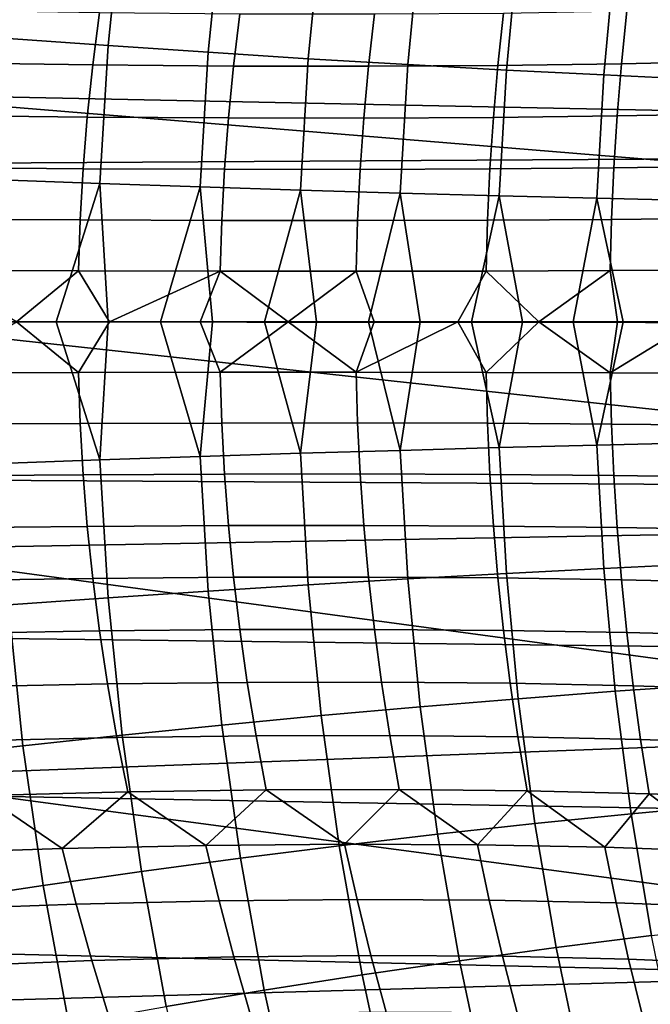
# Model space of a CAD drawing. Header units: metres. Extents: x -167 to 28, y -27 to 27.
# Tile 141 of 256: x -39 to -35, y -5 to 2. Entities that reach past the tile are written whole.
import ezdxf

# ---------------------------------------------------------------- set-up
doc = ezdxf.new("R2010")
doc.units = ezdxf.units.M
doc.layers.add('solid_12_065_021_XXX', color=7, linetype='CONTINUOUS')

msp = doc.modelspace()

# ---------------------------------------------------------------- linework, layer by layer
at = {"layer": 'solid_12_065_021_XXX'}
for points in [[(-40.357224, 3.124776, 154.858139), (-32.167973, 2.674245, 152.4478), (-32.184498, 1.39748, 152.391006), (-40.379467, 1.563355, 154.781281)], [(-39.188187, 2.909418, 98.007355), (-39.862663, 2.986176, 98.105492), (-39.965687, 1.995391, 98.188354), (-39.287514, 1.943803, 98.086655)], [(-38.508362, 2.83633, 97.953125), (-39.188187, 2.909418, 98.007355), (-39.287514, 1.943803, 98.086655), (-38.603992, 1.894676, 98.029175)], [(-37.826038, 2.767219, 97.943024), (-38.508362, 2.83633, 97.953125), (-38.603992, 1.894676, 98.029175), (-37.917995, 1.848217, 98.016159)], [(-37.14407, 2.702375, 97.977104), (-37.826038, 2.767219, 97.943024), (-37.917995, 1.848217, 98.016159), (-37.23241, 1.804623, 98.047668)], [(-36.465317, 2.642068, 98.055206), (-37.14407, 2.702375, 97.977104), (-37.23241, 1.804623, 98.047668), (-36.550121, 1.764076, 98.123566)], [(-35.792618, 2.586552, 98.177017), (-36.465317, 2.642068, 98.055206), (-36.550121, 1.764076, 98.123566), (-35.874004, 1.726747, 98.243538)], [(-35.128788, 2.536059, 98.342026), (-35.792618, 2.586552, 98.177017), (-35.874004, 1.726747, 98.243538), (-35.206902, 1.692793, 98.407066)], [(-34.476612, 2.4908, 98.549538), (-35.128788, 2.536059, 98.342026), (-35.206902, 1.692793, 98.407066), (-34.551624, 1.662357, 98.613472)], [(-34.566975, 2.231623, 160.938293), (-41.056423, 2.153879, 162.56778), (-41.041794, 1.077744, 162.625977), (-34.550938, 1.116674, 161.00206)], [(-39.661716, 2.138404, 60.91029), (-38.663509, 2.121799, 59.664631), (-38.709732, 1.761383, 59.636093), (-39.711361, 1.775298, 60.885098)], [(-38.663509, 2.121799, 59.664631), (-37.702309, 2.112864, 58.390125), (-37.74548, 1.75392, 58.35796), (-38.709732, 1.761383, 59.636093)], [(-37.702309, 2.112864, 58.390125), (-36.778965, 2.111608, 57.087902), (-36.819466, 1.752915, 57.051834), (-37.74548, 1.75392, 58.35796)], [(-36.778965, 2.111608, 57.087902), (-35.894295, 2.118031, 55.759117), (-35.932514, 1.75837, 55.718884), (-36.819466, 1.752915, 57.051834)], [(-35.894295, 2.118031, 55.759117), (-35.049088, 2.132128, 54.404945), (-35.085423, 1.770278, 54.360298), (-35.932514, 1.75837, 55.718884)], [(-35.049088, 2.132128, 54.404945), (-34.244091, 2.153886, 53.026592), (-34.278938, 1.788631, 52.977287), (-35.085423, 1.770278, 54.360298)], [(-38.603992, 1.894676, 98.029175), (-39.287514, 1.943803, 98.086655), (-39.347748, 0.973054, 98.134384), (-38.661964, 0.948381, 98.074913)], [(-37.917995, 1.848217, 98.016159), (-38.603992, 1.894676, 98.029175), (-38.661964, 0.948381, 98.074913), (-37.973724, 0.925045, 98.060104)], [(-37.23241, 1.804623, 98.047668), (-37.917995, 1.848217, 98.016159), (-37.973724, 0.925045, 98.060104), (-37.285927, 0.903145, 98.090034)], [(-39.711361, 1.775298, 60.885098), (-38.709732, 1.761383, 59.636093), (-38.747173, 1.404222, 59.612946), (-39.751625, 1.41539, 60.864704)], [(-38.709732, 1.761383, 59.636093), (-37.74548, 1.75392, 58.35796), (-37.780411, 1.398254, 58.331821), (-38.747173, 1.404222, 59.612946)], [(-36.550121, 1.764076, 98.123566), (-37.23241, 1.804623, 98.047668), (-37.285927, 0.903145, 98.090034), (-36.601479, 0.882774, 98.164574)], [(-36.819466, 1.752915, 57.051834), (-35.932514, 1.75837, 55.718884), (-35.963375, 1.40194, 55.6861), (-36.8522, 1.397493, 57.022484)], [(-35.874004, 1.726747, 98.243538), (-36.550121, 1.764076, 98.123566), (-36.601479, 0.882774, 98.164574), (-35.923271, 0.864017, 98.283401)], [(-35.932514, 1.75837, 55.718884), (-35.085423, 1.770278, 54.360298), (-35.114735, 1.411589, 54.323875), (-35.963375, 1.40194, 55.6861)], [(-35.085423, 1.770278, 54.360298), (-34.278938, 1.788631, 52.977287), (-34.307037, 1.426434, 52.937027), (-35.114735, 1.411589, 54.323875)], [(-37.74548, 1.75392, 58.35796), (-36.819466, 1.752915, 57.051834), (-36.8522, 1.397493, 57.022484), (-37.780411, 1.398254, 58.331821)], [(-35.206902, 1.692793, 98.407066), (-35.874004, 1.726747, 98.243538), (-35.923271, 0.864017, 98.283401), (-35.254162, 0.846953, 98.446022)], [(-34.551624, 1.662357, 98.613472), (-35.206902, 1.692793, 98.407066), (-35.254162, 0.846953, 98.446022), (-34.596985, 0.831655, 98.651741)], [(-40.379467, 1.563355, 154.781281), (-32.188175, 0.891898, 152.378387), (-32.190704, -0.008428, 152.369705), (-40.386906, 0.000003, 154.755646)], [(-40.379467, 1.563355, 154.781281), (-32.184498, 1.39748, 152.391006), (-32.188175, 0.891898, 152.378387)], [(-35.114735, 1.411589, 54.323875), (-34.307037, 1.426434, 52.937027), (-34.328575, 1.066895, 52.905693), (-35.137215, 1.055651, 54.295551)], [(-39.751625, 1.41539, 60.864704), (-38.747173, 1.404222, 59.612946), (-38.775993, 1.049922, 59.595024), (-39.78265, 1.058307, 60.848938)], [(-38.747173, 1.404222, 59.612946), (-37.780411, 1.398254, 58.331821), (-37.807266, 1.045461, 58.311558), (-38.775993, 1.049922, 59.595024)], [(-37.780411, 1.398254, 58.331821), (-36.8522, 1.397493, 57.022484), (-36.877346, 1.04493, 56.999699), (-37.807266, 1.045461, 58.311558)], [(-36.8522, 1.397493, 57.022484), (-35.963375, 1.40194, 55.6861), (-35.987061, 1.048328, 55.660629), (-36.877346, 1.04493, 56.999699)], [(-35.963375, 1.40194, 55.6861), (-35.114735, 1.411589, 54.323875), (-35.137215, 1.055651, 54.295551), (-35.987061, 1.048328, 55.660629)], [(-34.545525, -0.000026, 161.0233), (-34.550938, 1.116674, 161.00206), (-41.041794, 1.077744, 162.625977), (-41.036861, 0.000107, 162.64537)], [(-39.78265, 1.058307, 60.848938), (-38.775993, 1.049922, 59.595024), (-38.79631, 0.698046, 59.58215), (-39.80455, 0.703629, 60.837627)], [(-38.775993, 1.049922, 59.595024), (-37.807266, 1.045461, 58.311558), (-37.826176, 0.695092, 58.296993), (-38.79631, 0.698046, 59.58215)], [(-37.807266, 1.045461, 58.311558), (-36.877346, 1.04493, 56.999699), (-36.895023, 0.694769, 56.983315), (-37.826176, 0.695092, 58.296993)], [(-36.877346, 1.04493, 56.999699), (-35.987061, 1.048328, 55.660629), (-36.003693, 0.697076, 55.6423), (-36.895023, 0.694769, 56.983315)], [(-35.987061, 1.048328, 55.660629), (-35.137215, 1.055651, 54.295551), (-35.152988, 0.702012, 54.275158), (-36.003693, 0.697076, 55.6423)], [(-35.137215, 1.055651, 54.295551), (-34.328575, 1.066895, 52.905693), (-34.343678, 0.709573, 52.883125), (-35.152988, 0.702012, 54.275158)], [(-38.661964, 0.948381, 98.074913), (-39.347748, 0.973054, 98.134384), (-39.315945, 0, 98.144211), (-38.960323, 0, 98.109207)], [(-38.661964, 0.948381, 98.074913), (-38.960323, 0, 98.109207), (-38.603722, 0, 98.086205)], [(-37.973724, 0.925045, 98.060104), (-38.661964, 0.948381, 98.074913), (-38.603722, 0, 98.086205), (-38.246552, 0, 98.075241)], [(-37.973724, 0.925045, 98.060104), (-38.246552, 0, 98.075241), (-37.88921, 0, 98.076324)], [(-37.285927, 0.903145, 98.090034), (-37.973724, 0.925045, 98.060104), (-37.88921, 0, 98.076324), (-37.532112, 0, 98.089455)], [(-37.285927, 0.903145, 98.090034), (-37.532112, 0, 98.089455), (-37.175655, 0, 98.114609)], [(-36.601479, 0.882774, 98.164574), (-37.285927, 0.903145, 98.090034), (-37.175655, 0, 98.114609), (-36.820251, 0, 98.151764)], [(-36.601479, 0.882774, 98.164574), (-36.820251, 0, 98.151764), (-36.466301, 0, 98.200874)], [(-35.923271, 0.864017, 98.283401), (-36.601479, 0.882774, 98.164574), (-36.466301, 0, 98.200874), (-36.114208, 0, 98.261894)], [(-35.923271, 0.864017, 98.283401), (-36.114208, 0, 98.261894), (-35.764374, 0, 98.33474)], [(-35.254162, 0.846953, 98.446022), (-35.923271, 0.864017, 98.283401), (-35.764374, 0, 98.33474), (-35.417191, 0, 98.419342)], [(-35.254162, 0.846953, 98.446022), (-35.417191, 0, 98.419342), (-35.073059, 0, 98.515594)], [(-34.596985, 0.831655, 98.651741), (-35.254162, 0.846953, 98.446022), (-35.073059, 0, 98.515594), (-34.732365, 0, 98.62339)], [(-39.80455, 0.703629, 60.837627), (-38.79631, 0.698046, 59.58215), (-38.808224, 0.348125, 59.574203), (-39.817421, 0.350905, 60.830639)], [(-38.79631, 0.698046, 59.58215), (-37.826176, 0.695092, 58.296993), (-37.837238, 0.346662, 58.288006), (-38.808224, 0.348125, 59.574203)], [(-37.826176, 0.695092, 58.296993), (-36.895023, 0.694769, 56.983315), (-36.90535, 0.346518, 56.973213), (-37.837238, 0.346662, 58.288006)], [(-36.895023, 0.694769, 56.983315), (-36.003693, 0.697076, 55.6423), (-36.01339, 0.347693, 55.631004), (-36.90535, 0.346518, 56.973213)], [(-36.003693, 0.697076, 55.6423), (-35.152988, 0.702012, 54.275158), (-35.16217, 0.350185, 54.262604), (-36.01339, 0.347693, 55.631004)], [(-35.152988, 0.702012, 54.275158), (-34.343678, 0.709573, 52.883125), (-34.352459, 0.353993, 52.869236), (-35.16217, 0.350185, 54.262604)], [(-39.817421, 0.350905, 60.830639), (-38.808224, 0.348125, 59.574203), (-39.233025, 0, 60.104927)], [(-38.808224, 0.348125, 59.574203), (-38.595985, 0, 59.292088), (-38.808224, -0.348125, 59.574203), (-39.233025, 0, 60.104927)], [(-38.808224, 0.348125, 59.574203), (-37.837238, 0.346662, 58.288006), (-38.595985, 0, 59.292088)], [(-37.837238, 0.346662, 58.288006), (-37.974728, 0, 58.467129), (-38.595985, 0, 59.292088)], [(-37.837238, 0.346662, 58.288006), (-37.369476, 0, 57.630352), (-37.837238, -0.346662, 58.288006), (-37.974728, 0, 58.467129)], [(-37.837238, 0.346662, 58.288006), (-36.90535, 0.346518, 56.973213), (-37.369476, 0, 57.630352)], [(-36.90535, 0.346518, 56.973213), (-36.780457, 0, 56.78207), (-36.90535, -0.346518, 56.973213), (-37.369476, 0, 57.630352)], [(-36.90535, 0.346518, 56.973213), (-36.01339, 0.347693, 55.631004), (-36.207893, 0, 55.922596), (-36.780457, 0, 56.78207)], [(-36.01339, 0.347693, 55.631004), (-35.651993, 0, 55.05225), (-36.01339, -0.347693, 55.631004), (-36.207893, 0, 55.922596)], [(-36.01339, 0.347693, 55.631004), (-35.16217, 0.350185, 54.262604), (-35.651993, 0, 55.05225)], [(-35.16217, 0.350185, 54.262604), (-35.112965, 0, 54.171356), (-35.651993, 0, 55.05225)], [(-35.16217, 0.350185, 54.262604), (-34.352459, 0.353993, 52.869236), (-34.591011, 0, 53.280243), (-35.112965, 0, 54.171356)], [(-34.550743, -1.116727, 161.001999), (-34.545525, -0.000026, 161.0233), (-41.036861, 0.000107, 162.64537), (-41.041626, -1.077531, 162.625946)], [(-40.386906, 0.000003, 154.755646), (-32.190704, -0.008428, 152.369705), (-32.188175, -0.891898, 152.378387)], [(-40.379467, -1.563349, 154.781281), (-40.386906, 0.000003, 154.755646), (-32.188175, -0.891898, 152.378387), (-32.184349, -1.414327, 152.391525)], [(-38.960323, 0, 98.109207), (-39.315945, 0, 98.144211), (-39.347744, -0.973053, 98.134384), (-38.661964, -0.948381, 98.074913)], [(-38.603722, 0, 98.086205), (-38.960323, 0, 98.109207), (-38.661964, -0.948381, 98.074913)], [(-38.246552, 0, 98.075241), (-38.603722, 0, 98.086205), (-38.661964, -0.948381, 98.074913), (-37.973721, -0.925045, 98.060104)], [(-37.532112, 0, 98.089455), (-37.88921, 0, 98.076324), (-37.973721, -0.925045, 98.060104), (-37.285927, -0.903145, 98.090034)], [(-37.175655, 0, 98.114609), (-37.532112, 0, 98.089455), (-37.285927, -0.903145, 98.090034)], [(-36.820251, 0, 98.151764), (-37.175655, 0, 98.114609), (-37.285927, -0.903145, 98.090034), (-36.601479, -0.882774, 98.164574)], [(-36.466301, 0, 98.200874), (-36.820251, 0, 98.151764), (-36.601479, -0.882774, 98.164574)], [(-36.114208, 0, 98.261894), (-36.466301, 0, 98.200874), (-36.601479, -0.882774, 98.164574), (-35.923267, -0.864017, 98.283401)], [(-35.764374, 0, 98.33474), (-36.114208, 0, 98.261894), (-35.923267, -0.864017, 98.283401)], [(-35.417191, 0, 98.419342), (-35.764374, 0, 98.33474), (-35.923267, -0.864017, 98.283401), (-35.254162, -0.846953, 98.446022)], [(-35.073059, 0, 98.515594), (-35.417191, 0, 98.419342), (-35.254162, -0.846953, 98.446022)], [(-34.732365, 0, 98.62339), (-35.073059, 0, 98.515594), (-35.254162, -0.846953, 98.446022), (-34.596981, -0.831655, 98.651741)], [(-39.233025, 0, 60.104927), (-38.808224, -0.348125, 59.574203), (-39.817421, -0.350905, 60.830639)], [(-38.595985, 0, 59.292088), (-37.974728, 0, 58.467129), (-37.837238, -0.346662, 58.288006), (-38.808224, -0.348125, 59.574203)], [(-37.88921, 0, 98.076324), (-38.246552, 0, 98.075241), (-37.973721, -0.925045, 98.060104)], [(-37.369476, 0, 57.630352), (-36.90535, -0.346518, 56.973213), (-37.837238, -0.346662, 58.288006)], [(-36.207893, 0, 55.922596), (-36.01339, -0.347693, 55.631004), (-36.90535, -0.346518, 56.973213)], [(-36.780457, 0, 56.78207), (-36.207893, 0, 55.922596), (-36.90535, -0.346518, 56.973213)], [(-35.651993, 0, 55.05225), (-35.16217, -0.350185, 54.262604), (-36.01339, -0.347693, 55.631004)], [(-35.651993, 0, 55.05225), (-35.112965, 0, 54.171356), (-35.16217, -0.350185, 54.262604)], [(-34.591011, 0, 53.280243), (-34.352459, -0.353993, 52.869236), (-35.16217, -0.350185, 54.262604)], [(-35.112965, 0, 54.171356), (-34.591011, 0, 53.280243), (-35.16217, -0.350185, 54.262604)], [(-38.808224, -0.348125, 59.574203), (-38.79631, -0.698046, 59.58215), (-39.80455, -0.703629, 60.837627), (-39.817421, -0.350905, 60.830639)], [(-37.837238, -0.346662, 58.288006), (-37.826176, -0.695092, 58.296993), (-38.79631, -0.698046, 59.58215), (-38.808224, -0.348125, 59.574203)], [(-36.90535, -0.346518, 56.973213), (-36.895023, -0.694769, 56.983315), (-37.826176, -0.695092, 58.296993), (-37.837238, -0.346662, 58.288006)], [(-36.01339, -0.347693, 55.631004), (-36.003693, -0.697076, 55.6423), (-36.895023, -0.694769, 56.983315), (-36.90535, -0.346518, 56.973213)], [(-35.16217, -0.350185, 54.262604), (-35.152988, -0.702012, 54.275158), (-36.003693, -0.697076, 55.6423), (-36.01339, -0.347693, 55.631004)], [(-34.352459, -0.353993, 52.869236), (-34.343678, -0.709573, 52.883125), (-35.152988, -0.702012, 54.275158), (-35.16217, -0.350185, 54.262604)], [(-38.79631, -0.698046, 59.58215), (-38.775993, -1.049922, 59.595024), (-39.78265, -1.058307, 60.848938), (-39.80455, -0.703629, 60.837627)], [(-37.826176, -0.695092, 58.296993), (-37.807266, -1.045461, 58.311558), (-38.775993, -1.049922, 59.595024), (-38.79631, -0.698046, 59.58215)], [(-36.895023, -0.694769, 56.983315), (-36.877346, -1.04493, 56.999699), (-37.807266, -1.045461, 58.311558), (-37.826176, -0.695092, 58.296993)], [(-36.003693, -0.697076, 55.6423), (-35.987061, -1.048328, 55.660629), (-36.877346, -1.04493, 56.999699), (-36.895023, -0.694769, 56.983315)], [(-35.152988, -0.702012, 54.275158), (-35.137215, -1.055651, 54.295551), (-35.987061, -1.048328, 55.660629), (-36.003693, -0.697076, 55.6423)], [(-34.343678, -0.709573, 52.883125), (-34.328575, -1.066895, 52.905693), (-35.137215, -1.055651, 54.295551), (-35.152988, -0.702012, 54.275158)], [(-36.601479, -0.882774, 98.164574), (-36.550117, -1.764076, 98.123566), (-35.874001, -1.726747, 98.243538), (-35.923267, -0.864017, 98.283401)], [(-35.923267, -0.864017, 98.283401), (-35.874001, -1.726747, 98.243538), (-35.206898, -1.692793, 98.407066), (-35.254162, -0.846953, 98.446022)], [(-35.254162, -0.846953, 98.446022), (-35.206898, -1.692793, 98.407066), (-34.55162, -1.662357, 98.613472), (-34.596981, -0.831655, 98.651741)], [(-38.661964, -0.948381, 98.074913), (-38.603989, -1.894675, 98.029175), (-37.917992, -1.848217, 98.016159), (-37.973721, -0.925045, 98.060104)], [(-37.973721, -0.925045, 98.060104), (-37.917992, -1.848217, 98.016159), (-37.232407, -1.804623, 98.047668), (-37.285927, -0.903145, 98.090034)], [(-37.285927, -0.903145, 98.090034), (-37.232407, -1.804623, 98.047668), (-36.550117, -1.764076, 98.123566), (-36.601479, -0.882774, 98.164574)], [(-39.347744, -0.973053, 98.134384), (-39.28751, -1.943802, 98.086655), (-38.603989, -1.894675, 98.029175), (-38.661964, -0.948381, 98.074913)], [(-34.566586, -2.231676, 160.938187), (-34.550743, -1.116727, 161.001999), (-41.041626, -1.077531, 162.625946), (-41.056084, -2.153667, 162.567719)], [(-38.775993, -1.049922, 59.595024), (-38.747173, -1.404222, 59.612946), (-39.751625, -1.41539, 60.864704), (-39.78265, -1.058307, 60.848938)], [(-37.807266, -1.045461, 58.311558), (-37.780411, -1.398254, 58.331821), (-38.747173, -1.404222, 59.612946), (-38.775993, -1.049922, 59.595024)], [(-36.877346, -1.04493, 56.999699), (-36.8522, -1.397493, 57.022484), (-37.780411, -1.398254, 58.331821), (-37.807266, -1.045461, 58.311558)], [(-35.987061, -1.048328, 55.660629), (-35.963375, -1.40194, 55.6861), (-36.8522, -1.397493, 57.022484), (-36.877346, -1.04493, 56.999699)], [(-35.137215, -1.055651, 54.295551), (-35.114735, -1.411589, 54.323875), (-35.963375, -1.40194, 55.6861), (-35.987061, -1.048328, 55.660629)], [(-34.328575, -1.066895, 52.905693), (-34.307037, -1.426434, 52.937027), (-35.114735, -1.411589, 54.323875), (-35.137215, -1.055651, 54.295551)], [(-40.379467, -1.563349, 154.781281), (-32.184349, -1.414327, 152.391525), (-32.167973, -2.674245, 152.4478)], [(-38.747173, -1.404222, 59.612946), (-38.709732, -1.761383, 59.636093), (-39.711361, -1.775298, 60.885098), (-39.751625, -1.41539, 60.864704)], [(-37.780411, -1.398254, 58.331821), (-37.74548, -1.75392, 58.35796), (-38.709732, -1.761383, 59.636093), (-38.747173, -1.404222, 59.612946)], [(-36.8522, -1.397493, 57.022484), (-36.819466, -1.752915, 57.051834), (-37.74548, -1.75392, 58.35796), (-37.780411, -1.398254, 58.331821)], [(-35.963375, -1.40194, 55.6861), (-35.932514, -1.75837, 55.718884), (-36.819466, -1.752915, 57.051834), (-36.8522, -1.397493, 57.022484)], [(-35.114735, -1.411589, 54.323875), (-35.085423, -1.770278, 54.360298), (-35.932514, -1.75837, 55.718884), (-35.963375, -1.40194, 55.6861)], [(-34.307037, -1.426434, 52.937027), (-34.278938, -1.788631, 52.977287), (-35.085423, -1.770278, 54.360298), (-35.114735, -1.411589, 54.323875)], [(-40.357224, -3.12477, 154.858139), (-40.379467, -1.563349, 154.781281), (-32.167973, -2.674245, 152.4478), (-32.165443, -2.818787, 152.456482)], [(-35.206898, -1.692793, 98.407066), (-35.128784, -2.536059, 98.342026), (-34.476608, -2.4908, 98.549538), (-34.55162, -1.662357, 98.613472)], [(-37.74548, -1.75392, 58.35796), (-37.702309, -2.112864, 58.390125), (-38.663509, -2.121799, 59.664631), (-38.709732, -1.761383, 59.636093)], [(-36.819466, -1.752915, 57.051834), (-36.778965, -2.111608, 57.087902), (-37.702309, -2.112864, 58.390125), (-37.74548, -1.75392, 58.35796)], [(-35.932514, -1.75837, 55.718884), (-35.894295, -2.118031, 55.759117), (-36.778965, -2.111608, 57.087902), (-36.819466, -1.752915, 57.051834)], [(-36.550117, -1.764076, 98.123566), (-36.465313, -2.642068, 98.055206), (-35.792614, -2.586552, 98.177017), (-35.874001, -1.726747, 98.243538)], [(-35.874001, -1.726747, 98.243538), (-35.792614, -2.586552, 98.177017), (-35.128784, -2.536059, 98.342026), (-35.206898, -1.692793, 98.407066)], [(-38.709732, -1.761383, 59.636093), (-38.663509, -2.121799, 59.664631), (-39.661716, -2.138404, 60.91029), (-39.711361, -1.775298, 60.885098)], [(-37.917992, -1.848217, 98.016159), (-37.826035, -2.767219, 97.943024), (-37.144066, -2.702374, 97.977104), (-37.232407, -1.804623, 98.047668)], [(-37.232407, -1.804623, 98.047668), (-37.144066, -2.702374, 97.977104), (-36.465313, -2.642068, 98.055206), (-36.550117, -1.764076, 98.123566)], [(-35.085423, -1.770278, 54.360298), (-35.049088, -2.132128, 54.404945), (-35.894295, -2.118031, 55.759117), (-35.932514, -1.75837, 55.718884)], [(-34.278938, -1.788631, 52.977287), (-34.244091, -2.153886, 53.026592), (-35.049088, -2.132128, 54.404945), (-35.085423, -1.770278, 54.360298)], [(-38.603989, -1.894675, 98.029175), (-38.508358, -2.836329, 97.953125), (-37.826035, -2.767219, 97.943024), (-37.917992, -1.848217, 98.016159)], [(-39.965683, -1.995391, 98.188354), (-39.862659, -2.986176, 98.105492), (-39.188183, -2.909417, 98.007355), (-39.28751, -1.943802, 98.086655)], [(-39.28751, -1.943802, 98.086655), (-39.188183, -2.909417, 98.007355), (-38.508358, -2.836329, 97.953125), (-38.603989, -1.894675, 98.029175)], [(-34.592991, -3.343183, 160.832077), (-34.566586, -2.231676, 160.938187), (-41.056084, -2.153667, 162.567719), (-41.080189, -3.226839, 162.470856)], [(-38.663509, -2.121799, 59.664631), (-38.608315, -2.485817, 59.698742), (-39.602509, -2.50504, 60.940464), (-39.661716, -2.138404, 60.91029)], [(-37.702309, -2.112864, 58.390125), (-37.650692, -2.475446, 58.428501), (-38.608315, -2.485817, 59.698742), (-38.663509, -2.121799, 59.664631)], [(-36.778965, -2.111608, 57.087902), (-36.730484, -2.473937, 57.130856), (-37.650692, -2.475446, 58.428501), (-37.702309, -2.112864, 58.390125)], [(-35.894295, -2.118031, 55.759117), (-35.848499, -2.48129, 55.806953), (-36.730484, -2.473937, 57.130856), (-36.778965, -2.111608, 57.087902)], [(-35.049088, -2.132128, 54.404945), (-35.005516, -2.4975, 54.457958), (-35.848499, -2.48129, 55.806953), (-35.894295, -2.118031, 55.759117)], [(-34.244091, -2.153886, 53.026592), (-34.202274, -2.522552, 53.085064), (-35.005516, -2.4975, 54.457958), (-35.049088, -2.132128, 54.404945)], [(-38.608315, -2.485817, 59.698742), (-38.543922, -2.853734, 59.738605), (-39.533527, -2.875487, 60.975815), (-39.602509, -2.50504, 60.940464)], [(-37.650692, -2.475446, 58.428501), (-37.590393, -2.841974, 58.473251), (-38.543922, -2.853734, 59.738605), (-38.608315, -2.485817, 59.698742)], [(-36.730484, -2.473937, 57.130856), (-36.673779, -2.840216, 57.180851), (-37.590393, -2.841974, 58.473251), (-37.650692, -2.475446, 58.428501)], [(-35.848499, -2.48129, 55.806953), (-35.794872, -2.848464, 55.862545), (-36.673779, -2.840216, 57.180851), (-36.730484, -2.473937, 57.130856)], [(-35.005516, -2.4975, 54.457958), (-34.954449, -2.866708, 54.519474), (-35.794872, -2.848464, 55.862545), (-35.848499, -2.48129, 55.806953)], [(-35.128784, -2.536059, 98.342026), (-35.019882, -3.376135, 98.251076), (-34.371975, -3.316499, 98.460083), (-34.476608, -2.4908, 98.549538)], [(-34.202274, -2.522552, 53.085064), (-34.15324, -2.894934, 53.152821), (-34.954449, -2.866708, 54.519474), (-35.005516, -2.4975, 54.457958)], [(-35.792614, -2.586552, 98.177017), (-35.679207, -3.442665, 98.084061), (-35.019882, -3.376135, 98.251076), (-35.128784, -2.536059, 98.342026)], [(-36.465313, -2.642068, 98.055206), (-36.347206, -3.515812, 97.959732), (-35.679207, -3.442665, 98.084061), (-35.792614, -2.586552, 98.177017)], [(-37.144066, -2.702374, 97.977104), (-37.021099, -3.595272, 97.878609), (-36.347206, -3.515812, 97.959732), (-36.465313, -2.642068, 98.055206)], [(-38.508358, -2.836329, 97.953125), (-38.375362, -3.771783, 97.847145), (-37.69809, -3.680714, 97.841026), (-37.826035, -2.767219, 97.943024)], [(-37.826035, -2.767219, 97.943024), (-37.69809, -3.680714, 97.841026), (-37.021099, -3.595272, 97.878609), (-37.144066, -2.702374, 97.977104)], [(-40.357224, -3.12477, 154.858139), (-32.165443, -2.818787, 152.456482), (-32.134003, -4.220365, 152.564484)], [(-39.188183, -2.909417, 98.007355), (-39.050098, -3.868101, 97.896935), (-38.375362, -3.771783, 97.847145), (-38.508358, -2.836329, 97.953125)], [(-38.543922, -2.853734, 59.738605), (-38.470062, -3.225792, 59.784382), (-39.454521, -3.249971, 61.016506), (-39.533527, -2.875487, 60.975815)], [(-37.590393, -2.841974, 58.473251), (-37.521133, -3.2127, 58.524525), (-38.470062, -3.225792, 59.784382), (-38.543922, -2.853734, 59.738605)], [(-36.673779, -2.840216, 57.180851), (-36.608559, -3.210706, 57.238029), (-37.521133, -3.2127, 58.524525), (-37.590393, -2.841974, 58.473251)], [(-35.794872, -2.848464, 55.862545), (-35.733128, -3.219812, 55.926006), (-36.608559, -3.210706, 57.238029), (-36.673779, -2.840216, 57.180851)], [(-34.954449, -2.866708, 54.519474), (-34.895592, -3.240009, 54.589592), (-35.733128, -3.219812, 55.926006), (-35.794872, -2.848464, 55.862545)], [(-34.15324, -2.894934, 53.152821), (-34.096687, -3.271281, 53.229942), (-34.895592, -3.240009, 54.589592), (-34.954449, -2.866708, 54.519474)], [(-39.862659, -2.986176, 98.105492), (-39.719501, -3.969268, 97.990189), (-39.050098, -3.868101, 97.896935), (-39.188183, -2.909417, 98.007355)], [(-40.320351, -4.682448, 154.986069), (-40.357224, -3.12477, 154.858139), (-32.134003, -4.220365, 152.564484), (-32.127583, -4.452245, 152.586533)], [(-34.62986, -4.449596, 160.684006), (-34.592991, -3.343183, 160.832077), (-41.080189, -3.226839, 162.470856), (-41.113861, -4.295614, 162.335648)], [(-39.454521, -3.249971, 61.016506), (-38.470062, -3.225792, 59.784382), (-38.920513, -3.615248, 60.51424)], [(-38.470062, -3.225792, 59.784382), (-37.933727, -3.593847, 59.244034), (-38.920513, -3.615248, 60.51424)], [(-38.470062, -3.225792, 59.784382), (-37.521133, -3.2127, 58.524525), (-37.933727, -3.593847, 59.244034)], [(-37.521133, -3.2127, 58.524525), (-36.984051, -3.585198, 57.945702), (-37.933727, -3.593847, 59.244034)], [(-37.521133, -3.2127, 58.524525), (-36.608559, -3.210706, 57.238029), (-36.984051, -3.585198, 57.945702)], [(-36.608559, -3.210706, 57.238029), (-36.072338, -3.589309, 56.620415), (-36.984051, -3.585198, 57.945702)], [(-36.608559, -3.210706, 57.238029), (-35.733128, -3.219812, 55.926006), (-36.072338, -3.589309, 56.620415)], [(-35.733128, -3.219812, 55.926006), (-35.199409, -3.606177, 55.269367), (-36.072338, -3.589309, 56.620415)], [(-35.733128, -3.219812, 55.926006), (-34.895592, -3.240009, 54.589592), (-35.199409, -3.606177, 55.269367)], [(-34.895592, -3.240009, 54.589592), (-34.366051, -3.635786, 53.893772), (-35.199409, -3.606177, 55.269367)], [(-34.895592, -3.240009, 54.589592), (-34.096687, -3.271281, 53.229942), (-34.366051, -3.635786, 53.893772)], [(-39.454521, -3.249971, 61.016506), (-38.920513, -3.615248, 60.51424), (-39.943516, -3.649382, 61.755177)], [(-35.679207, -3.442665, 98.084061), (-35.534138, -4.294312, 97.964905), (-34.880482, -4.212382, 98.134407), (-35.019882, -3.376135, 98.251076)], [(-35.019882, -3.376135, 98.251076), (-34.880482, -4.212382, 98.134407), (-34.237946, -4.13893, 98.345268), (-34.371975, -3.316499, 98.460083)], [(-36.347206, -3.515812, 97.959732), (-36.196217, -4.384381, 97.837448), (-35.534138, -4.294312, 97.964905), (-35.679207, -3.442665, 98.084061)], [(-37.021099, -3.595272, 97.878609), (-36.863998, -4.482218, 97.752571), (-36.196217, -4.384381, 97.837448), (-36.347206, -3.515812, 97.959732)], [(-38.920513, -3.615248, 60.51424), (-38.823528, -3.997173, 60.568848), (-39.839806, -4.034111, 61.80373), (-39.943516, -3.649382, 61.755177)], [(-37.933727, -3.593847, 59.244034), (-37.8428, -3.974008, 59.305222), (-38.823528, -3.997173, 60.568848), (-38.920513, -3.615248, 60.51424)], [(-36.984051, -3.585198, 57.945702), (-36.898495, -3.964636, 58.013977), (-37.8428, -3.974008, 59.305222), (-37.933727, -3.593847, 59.244034)], [(-37.69809, -3.680714, 97.841026), (-37.534733, -4.587421, 97.710617), (-36.863998, -4.482218, 97.752571), (-37.021099, -3.595272, 97.878609)], [(-36.072338, -3.589309, 56.620415), (-35.991451, -3.969066, 56.696266), (-36.898495, -3.964636, 58.013977), (-36.984051, -3.585198, 57.945702)], [(-35.199409, -3.606177, 55.269367), (-35.122478, -3.987295, 55.35326), (-35.991451, -3.969066, 56.696266), (-36.072338, -3.589309, 56.620415)], [(-34.366051, -3.635786, 53.893772), (-34.292351, -4.019305, 53.986156), (-35.122478, -3.987295, 55.35326), (-35.199409, -3.606177, 55.269367)], [(-38.375362, -3.771783, 97.847145), (-38.205654, -4.699557, 97.711754), (-37.534733, -4.587421, 97.710617), (-37.69809, -3.680714, 97.841026)], [(-39.050098, -3.868101, 97.896935), (-38.873997, -4.818163, 97.755989), (-38.205654, -4.699557, 97.711754), (-38.375362, -3.771783, 97.847145)], [(-39.719501, -3.969268, 97.990189), (-39.537018, -4.942751, 97.843132), (-38.873997, -4.818163, 97.755989), (-39.050098, -3.868101, 97.896935)], [(-37.8428, -3.974008, 59.305222), (-37.741718, -4.358752, 59.37302), (-38.715897, -4.383564, 60.629505), (-38.823528, -3.997173, 60.568848)], [(-36.898495, -3.964636, 58.013977), (-36.803226, -4.348717, 58.089458), (-37.741718, -4.358752, 59.37302), (-37.8428, -3.974008, 59.305222)], [(-35.991451, -3.969066, 56.696266), (-35.901249, -4.353467, 56.779949), (-36.803226, -4.348717, 58.089458), (-36.898495, -3.964636, 58.013977)], [(-35.122478, -3.987295, 55.35326), (-35.036579, -4.372996, 55.445644), (-35.901249, -4.353467, 56.779949), (-35.991451, -3.969066, 56.696266)], [(-38.823528, -3.997173, 60.568848), (-38.715897, -4.383564, 60.629505), (-39.724911, -4.423129, 61.857807), (-39.839806, -4.034111, 61.80373)], [(-34.292351, -4.019305, 53.986156), (-34.20998, -4.407289, 54.087723), (-35.036579, -4.372996, 55.445644), (-35.122478, -3.987295, 55.35326)], [(-35.534138, -4.294312, 97.964905), (-35.35783, -5.140702, 97.819885), (-34.710926, -5.044126, 97.99231), (-34.880482, -4.212382, 98.134407)], [(-34.677097, -5.549275, 160.494324), (-34.62986, -4.449596, 160.684006), (-41.113861, -4.295614, 162.335648), (-41.157009, -5.358565, 162.162384)], [(-36.196217, -4.384381, 97.837448), (-36.012875, -5.246854, 97.688751), (-35.35783, -5.140702, 97.819885), (-35.534138, -4.294312, 97.964905)], [(-38.715897, -4.383564, 60.629505), (-38.597286, -4.774436, 60.696308), (-39.598526, -4.816438, 61.917526), (-39.724911, -4.423129, 61.857807)], [(-37.741718, -4.358752, 59.37302), (-37.630119, -4.748106, 59.447506), (-38.597286, -4.774436, 60.696308), (-38.715897, -4.383564, 60.629505)], [(-36.803226, -4.348717, 58.089458), (-36.697872, -4.737473, 58.172199), (-37.630119, -4.748106, 59.447506), (-37.741718, -4.358752, 59.37302)], [(-36.863998, -4.482218, 97.752571), (-36.673386, -5.36215, 97.599449), (-36.012875, -5.246854, 97.688751), (-36.196217, -4.384381, 97.837448)], [(-35.901249, -4.353467, 56.779949), (-35.801346, -4.742546, 56.871498), (-36.697872, -4.737473, 58.172199), (-36.803226, -4.348717, 58.089458)], [(-35.036579, -4.372996, 55.445644), (-34.941322, -4.763319, 55.546528), (-35.801346, -4.742546, 56.871498), (-35.901249, -4.353467, 56.779949)], [(-34.20998, -4.407289, 54.087723), (-34.118549, -4.799776, 54.198444), (-34.941322, -4.763319, 55.546528), (-35.036579, -4.372996, 55.445644)], [(-40.320351, -4.682448, 154.986069), (-32.127583, -4.452245, 152.586533), (-32.090057, -5.617628, 152.715439)], [(-37.534733, -4.587421, 97.710617), (-37.336674, -5.48612, 97.552338), (-36.673386, -5.36215, 97.599449), (-36.863998, -4.482218, 97.752571)], [(-38.205654, -4.699557, 97.711754), (-38.000046, -5.618259, 97.547615), (-37.336674, -5.48612, 97.552338), (-37.534733, -4.587421, 97.710617)], [(-40.269119, -6.234761, 155.164902), (-40.320351, -4.682448, 154.986069), (-32.090057, -5.617628, 152.715439), (-32.067085, -6.223006, 152.794357)]]:
    msp.add_3dface(points, dxfattribs=at)

doc.saveas('drawing.dxf')
